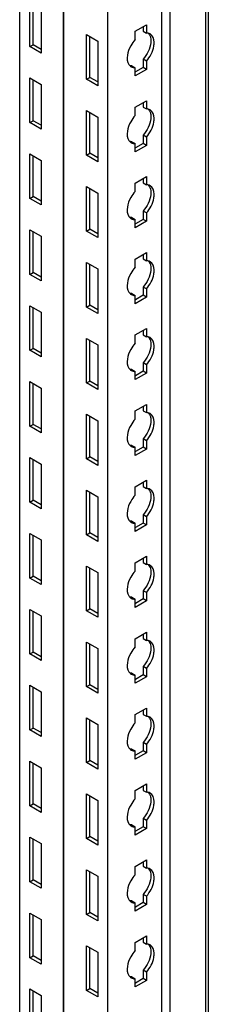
# Model space of a CAD drawing. Header units: millimetres. Extents: x 474 to 1323, y 193 to 2316.
# Tile 9 of 26: x 732 to 783, y 998 to 1263. Entities that reach past the tile are written whole.
import ezdxf

# ---------------------------------------------------------------- set-up
doc = ezdxf.new("R2010")
doc.units = ezdxf.units.MM
doc.header["$LTSCALE"] = 163.170487
doc.layers.get('0').update_dxf_attribs({"linetype": 'CONTINUOUS'})

msp = doc.modelspace()

# ---------------------------------------------------------------- linework, layer by layer
at = {"color": 7}
for p, q in [((732.18, 743.71), (732.18, 1957.04)), ((743.99, 736.9), (743.99, 1950.23)), ((744.03, 736.88), (744.03, 1950.21)), ((755.87, 730.04), (755.87, 1943.37)), ((770.37, 738.41), (770.37, 1935)), ((772.6, 738.06), (772.6, 1933.71)), ((782.21, 743.61), (782.21, 1928.16)), ((782.87, 1927.78), (782.87, 744.53)), ((734.91, 1255.44), (734.91, 1267.44)), ((735.79, 1255.95), (735.79, 1266.93)), ((737.95, 1265.68), (737.95, 1253.68)), ((763.19, 1259.56), (766.23, 1261.32)), ((765.35, 1260.81), (765.35, 1259.6)), ((766.23, 1261.32), (766.23, 1259.09)), ((750.11, 1246.66), (750.11, 1258.66)), ((750.11, 1258.66), (753.15, 1256.91)), ((750.99, 1247.17), (750.99, 1258.15)), ((763.19, 1257.34), (763.19, 1259.56)), ((765.35, 1259.6), (766.23, 1259.09)), ((734.91, 1255.44), (735.79, 1255.95)), ((737.95, 1253.68), (734.91, 1255.44)), ((737.95, 1254.7), (735.79, 1255.95)), ((753.15, 1256.91), (753.15, 1244.9)), ((762.31, 1250.29), (763.19, 1249.78)), ((763.19, 1247.56), (763.19, 1249.78)), ((765.35, 1249.82), (763.27, 1248.62)), ((765.35, 1252.05), (765.35, 1249.82)), ((766.23, 1251.54), (765.35, 1252.05)), ((766.23, 1249.31), (765.35, 1249.82)), ((766.23, 1251.54), (766.23, 1249.31)), ((734.91, 1235.02), (734.91, 1247.03)), ((734.91, 1247.03), (737.95, 1245.27)), ((750.11, 1246.66), (750.99, 1247.17)), ((753.15, 1245.93), (750.99, 1247.17)), ((766.23, 1249.31), (763.19, 1247.56)), ((735.79, 1235.53), (735.79, 1246.52)), ((737.95, 1245.27), (737.95, 1233.27)), ((753.15, 1244.9), (750.11, 1246.66)), ((763.19, 1239.15), (766.23, 1240.9)), ((763.19, 1236.92), (763.19, 1239.15)), ((765.35, 1240.39), (765.35, 1239.19)), ((765.35, 1239.19), (766.23, 1238.68)), ((766.23, 1240.9), (766.23, 1238.68)), ((750.11, 1226.25), (750.11, 1238.25)), ((750.11, 1238.25), (753.15, 1236.49)), ((750.99, 1226.76), (750.99, 1237.74)), ((753.15, 1236.49), (753.15, 1224.49)), ((734.91, 1235.02), (735.79, 1235.53)), ((737.95, 1233.27), (734.91, 1235.02)), ((737.95, 1234.29), (735.79, 1235.53)), ((765.35, 1231.64), (765.35, 1229.41)), ((766.23, 1231.13), (765.35, 1231.64)), ((766.23, 1231.13), (766.23, 1228.9)), ((762.31, 1229.88), (763.19, 1229.37)), ((763.19, 1227.15), (763.19, 1229.37)), ((766.23, 1228.9), (763.19, 1227.15)), ((765.35, 1229.41), (763.27, 1228.21)), ((766.23, 1228.9), (765.35, 1229.41)), ((734.91, 1214.61), (734.91, 1226.61)), ((734.91, 1226.61), (737.95, 1224.86)), ((735.79, 1215.12), (735.79, 1226.1)), ((750.11, 1226.25), (750.99, 1226.76)), ((753.15, 1224.49), (750.11, 1226.25)), ((753.15, 1225.51), (750.99, 1226.76)), ((737.95, 1224.86), (737.95, 1212.86)), ((763.19, 1218.74), (766.23, 1220.49)), ((766.23, 1220.49), (766.23, 1218.27)), ((750.11, 1205.83), (750.11, 1217.84)), ((750.11, 1217.84), (753.15, 1216.08)), ((763.19, 1216.51), (763.19, 1218.74)), ((765.35, 1219.98), (765.35, 1218.78)), ((765.35, 1218.78), (766.23, 1218.27)), ((734.91, 1214.61), (735.79, 1215.12)), ((737.95, 1213.88), (735.79, 1215.12)), ((750.99, 1206.35), (750.99, 1217.33)), ((753.15, 1216.08), (753.15, 1204.08)), ((737.95, 1212.86), (734.91, 1214.61)), ((765.35, 1211.22), (765.35, 1209)), ((766.23, 1210.71), (765.35, 1211.22)), ((766.23, 1210.71), (766.23, 1208.49)), ((762.31, 1209.47), (763.19, 1208.96)), ((763.19, 1206.73), (763.19, 1208.96)), ((766.23, 1208.49), (763.19, 1206.73)), ((765.35, 1209), (763.27, 1207.8)), ((766.23, 1208.49), (765.35, 1209)), ((734.91, 1194.2), (734.91, 1206.2)), ((734.91, 1206.2), (737.95, 1204.45)), ((735.79, 1194.71), (735.79, 1205.69)), ((750.11, 1205.83), (750.99, 1206.35)), ((753.15, 1204.08), (750.11, 1205.83)), ((753.15, 1205.1), (750.99, 1206.35)), ((737.95, 1204.45), (737.95, 1192.44)), ((763.19, 1198.32), (766.23, 1200.08)), ((765.35, 1199.57), (765.35, 1198.36)), ((766.23, 1200.08), (766.23, 1197.85)), ((750.11, 1185.42), (750.11, 1197.42)), ((750.11, 1197.42), (753.15, 1195.67)), ((750.99, 1185.93), (750.99, 1196.91)), ((763.19, 1196.1), (763.19, 1198.32)), ((765.35, 1198.36), (766.23, 1197.85)), ((734.91, 1194.2), (735.79, 1194.71)), ((737.95, 1192.44), (734.91, 1194.2)), ((737.95, 1193.46), (735.79, 1194.71)), ((753.15, 1195.67), (753.15, 1183.67)), ((762.31, 1189.06), (763.19, 1188.55)), ((765.35, 1190.81), (765.35, 1188.59)), ((766.23, 1190.3), (765.35, 1190.81)), ((766.23, 1190.3), (766.23, 1188.08)), ((763.19, 1186.32), (763.19, 1188.55)), ((766.23, 1188.08), (763.19, 1186.32)), ((765.35, 1188.59), (763.27, 1187.39)), ((766.23, 1188.08), (765.35, 1188.59)), ((734.91, 1173.79), (734.91, 1185.79)), ((734.91, 1185.79), (737.95, 1184.03)), ((735.79, 1174.3), (735.79, 1185.28)), ((737.95, 1184.03), (737.95, 1172.03)), ((750.11, 1185.42), (750.99, 1185.93)), ((753.15, 1183.67), (750.11, 1185.42)), ((753.15, 1184.69), (750.99, 1185.93)), ((763.19, 1177.91), (766.23, 1179.67)), ((765.35, 1179.16), (765.35, 1177.95)), ((766.23, 1179.67), (766.23, 1177.44)), ((750.11, 1165.01), (750.11, 1177.01)), ((750.11, 1177.01), (753.15, 1175.26)), ((750.99, 1165.52), (750.99, 1176.5)), ((763.19, 1175.69), (763.19, 1177.91)), ((765.35, 1177.95), (766.23, 1177.44)), ((734.91, 1173.79), (735.79, 1174.3)), ((737.95, 1172.03), (734.91, 1173.79)), ((737.95, 1173.05), (735.79, 1174.3)), ((753.15, 1175.26), (753.15, 1163.25)), ((765.35, 1170.4), (765.35, 1168.17)), ((766.23, 1169.89), (765.35, 1170.4)), ((762.31, 1168.64), (763.19, 1168.13)), ((763.19, 1165.91), (763.19, 1168.13)), ((766.23, 1167.66), (763.19, 1165.91)), ((765.35, 1168.17), (763.27, 1166.97)), ((766.23, 1167.66), (765.35, 1168.17)), ((766.23, 1169.89), (766.23, 1167.66)), ((734.91, 1153.37), (734.91, 1165.38)), ((734.91, 1165.38), (737.95, 1163.62)), ((735.79, 1153.88), (735.79, 1164.87)), ((750.11, 1165.01), (750.99, 1165.52)), ((753.15, 1163.25), (750.11, 1165.01)), ((753.15, 1164.27), (750.99, 1165.52)), ((737.95, 1163.62), (737.95, 1151.62)), ((763.19, 1157.5), (766.23, 1159.25)), ((763.19, 1155.27), (763.19, 1157.5)), ((765.35, 1158.74), (765.35, 1157.54)), ((765.35, 1157.54), (766.23, 1157.03)), ((766.23, 1159.25), (766.23, 1157.03)), ((750.11, 1144.6), (750.11, 1156.6)), ((750.11, 1156.6), (753.15, 1154.84)), ((750.99, 1145.11), (750.99, 1156.09)), ((753.15, 1154.84), (753.15, 1142.84)), ((734.91, 1153.37), (735.79, 1153.88)), ((737.95, 1151.62), (734.91, 1153.37)), ((737.95, 1152.64), (735.79, 1153.88)), ((766.23, 1149.48), (765.35, 1149.99)), ((765.35, 1149.99), (765.35, 1147.76)), ((766.23, 1149.48), (766.23, 1147.25)), ((762.31, 1148.23), (763.19, 1147.72)), ((763.19, 1145.5), (763.19, 1147.72)), ((766.23, 1147.25), (763.19, 1145.5)), ((765.35, 1147.76), (763.27, 1146.56)), ((766.23, 1147.25), (765.35, 1147.76)), ((734.91, 1132.96), (734.91, 1144.96)), ((734.91, 1144.96), (737.95, 1143.21)), ((735.79, 1133.47), (735.79, 1144.45)), ((750.11, 1144.6), (750.99, 1145.11)), ((753.15, 1142.84), (750.11, 1144.6)), ((753.15, 1143.86), (750.99, 1145.11)), ((737.95, 1143.21), (737.95, 1131.21)), ((763.19, 1137.09), (766.23, 1138.84)), ((766.23, 1138.84), (766.23, 1136.62)), ((750.11, 1124.18), (750.11, 1136.19)), ((750.11, 1136.19), (753.15, 1134.43)), ((763.19, 1134.86), (763.19, 1137.09)), ((765.35, 1138.33), (765.35, 1137.13)), ((765.35, 1137.13), (766.23, 1136.62)), ((734.91, 1132.96), (735.79, 1133.47)), ((737.95, 1132.23), (735.79, 1133.47)), ((750.99, 1124.69), (750.99, 1135.68)), ((753.15, 1134.43), (753.15, 1122.43)), ((737.95, 1131.21), (734.91, 1132.96)), ((762.31, 1127.82), (763.19, 1127.31)), ((766.23, 1129.06), (765.35, 1129.57)), ((765.35, 1129.57), (765.35, 1127.35)), ((766.23, 1129.06), (766.23, 1126.84)), ((763.19, 1125.08), (763.19, 1127.31)), ((766.23, 1126.84), (763.19, 1125.08)), ((765.35, 1127.35), (763.27, 1126.15)), ((766.23, 1126.84), (765.35, 1127.35)), ((734.91, 1112.55), (734.91, 1124.55)), ((734.91, 1124.55), (737.95, 1122.8)), ((735.79, 1113.06), (735.79, 1124.04)), ((737.95, 1122.8), (737.95, 1110.79)), ((750.11, 1124.18), (750.99, 1124.69)), ((753.15, 1122.43), (750.11, 1124.18)), ((753.15, 1123.45), (750.99, 1124.69)), ((763.19, 1116.67), (766.23, 1118.43)), ((765.35, 1117.92), (765.35, 1116.71)), ((766.23, 1118.43), (766.23, 1116.2)), ((750.11, 1103.77), (750.11, 1115.77)), ((750.11, 1115.77), (753.15, 1114.02)), ((750.99, 1104.28), (750.99, 1115.26)), ((763.19, 1114.45), (763.19, 1116.67)), ((765.35, 1116.71), (766.23, 1116.2)), ((734.91, 1112.55), (735.79, 1113.06)), ((737.95, 1110.79), (734.91, 1112.55)), ((737.95, 1111.81), (735.79, 1113.06)), ((753.15, 1114.02), (753.15, 1102.02)), ((762.31, 1107.41), (763.19, 1106.9)), ((763.19, 1104.67), (763.19, 1106.9)), ((765.35, 1106.94), (763.27, 1105.74)), ((766.23, 1108.65), (765.35, 1109.16)), ((765.35, 1109.16), (765.35, 1106.94)), ((766.23, 1106.43), (765.35, 1106.94)), ((766.23, 1108.65), (766.23, 1106.43)), ((734.91, 1092.14), (734.91, 1104.14)), ((734.91, 1104.14), (737.95, 1102.38)), ((750.11, 1103.77), (750.99, 1104.28)), ((753.15, 1103.04), (750.99, 1104.28)), ((766.23, 1106.43), (763.19, 1104.67)), ((735.79, 1092.65), (735.79, 1103.63)), ((737.95, 1102.38), (737.95, 1090.38)), ((753.15, 1102.02), (750.11, 1103.77)), ((763.19, 1096.26), (766.23, 1098.02)), ((763.19, 1094.03), (763.19, 1096.26)), ((765.35, 1097.51), (765.35, 1096.3)), ((765.35, 1096.3), (766.23, 1095.79)), ((766.23, 1098.02), (766.23, 1095.79)), ((750.11, 1083.36), (750.11, 1095.36)), ((750.11, 1095.36), (753.15, 1093.61)), ((750.99, 1083.87), (750.99, 1094.85)), ((753.15, 1093.61), (753.15, 1081.6)), ((734.91, 1092.14), (735.79, 1092.65)), ((737.95, 1090.38), (734.91, 1092.14)), ((737.95, 1091.4), (735.79, 1092.65)), ((766.23, 1088.24), (765.35, 1088.75)), ((765.35, 1088.75), (765.35, 1086.52)), ((766.23, 1088.24), (766.23, 1086.01)), ((762.31, 1086.99), (763.19, 1086.48)), ((763.19, 1084.26), (763.19, 1086.48)), ((766.23, 1086.01), (763.19, 1084.26)), ((765.35, 1086.52), (763.27, 1085.32)), ((766.23, 1086.01), (765.35, 1086.52)), ((734.91, 1083.73), (737.95, 1081.97)), ((734.91, 1071.72), (734.91, 1083.73)), ((735.79, 1072.23), (735.79, 1083.22)), ((750.11, 1083.36), (750.99, 1083.87)), ((753.15, 1081.6), (750.11, 1083.36)), ((753.15, 1082.62), (750.99, 1083.87)), ((737.95, 1081.97), (737.95, 1069.97)), ((763.19, 1075.85), (766.23, 1077.6)), ((766.23, 1077.6), (766.23, 1075.38)), ((750.11, 1074.95), (753.15, 1073.19)), ((750.11, 1062.95), (750.11, 1074.95)), ((763.19, 1073.62), (763.19, 1075.85)), ((765.35, 1077.09), (765.35, 1075.89)), ((765.35, 1075.89), (766.23, 1075.38)), ((734.91, 1071.72), (735.79, 1072.23)), ((737.95, 1070.99), (735.79, 1072.23)), ((750.99, 1063.46), (750.99, 1074.44)), ((753.15, 1073.19), (753.15, 1061.19)), ((737.95, 1069.97), (734.91, 1071.72)), ((766.23, 1067.83), (765.35, 1068.34)), ((765.35, 1068.34), (765.35, 1066.11)), ((766.23, 1067.83), (766.23, 1065.6)), ((762.31, 1066.58), (763.19, 1066.07)), ((763.19, 1063.85), (763.19, 1066.07)), ((766.23, 1065.6), (763.19, 1063.85)), ((765.35, 1066.11), (763.27, 1064.91)), ((766.23, 1065.6), (765.35, 1066.11)), ((734.91, 1063.31), (737.95, 1061.56)), ((734.91, 1051.31), (734.91, 1063.31)), ((735.79, 1051.82), (735.79, 1062.8)), ((750.11, 1062.95), (750.99, 1063.46)), ((753.15, 1061.19), (750.11, 1062.95)), ((753.15, 1062.21), (750.99, 1063.46)), ((737.95, 1061.56), (737.95, 1049.56)), ((763.19, 1055.44), (766.23, 1057.19)), ((765.35, 1056.68), (765.35, 1055.48)), ((766.23, 1057.19), (766.23, 1054.97)), ((750.11, 1054.54), (753.15, 1052.78)), ((750.11, 1042.53), (750.11, 1054.54)), ((750.99, 1043.04), (750.99, 1054.03)), ((763.19, 1053.21), (763.19, 1055.44)), ((765.35, 1055.48), (766.23, 1054.97)), ((734.91, 1051.31), (735.79, 1051.82)), ((737.95, 1049.56), (734.91, 1051.31)), ((737.95, 1050.58), (735.79, 1051.82)), ((753.15, 1052.78), (753.15, 1040.78)), ((762.31, 1046.17), (763.19, 1045.66)), ((765.35, 1045.7), (763.27, 1044.5)), ((766.23, 1047.41), (765.35, 1047.92)), ((765.35, 1047.92), (765.35, 1045.7)), ((766.23, 1045.19), (765.35, 1045.7)), ((766.23, 1047.41), (766.23, 1045.19)), ((750.11, 1042.53), (750.99, 1043.04)), ((753.15, 1041.8), (750.99, 1043.04)), ((763.19, 1043.43), (763.19, 1045.66)), ((766.23, 1045.19), (763.19, 1043.43)), ((734.91, 1042.9), (737.95, 1041.15)), ((734.91, 1030.9), (734.91, 1042.9)), ((735.79, 1031.41), (735.79, 1042.39)), ((737.95, 1041.15), (737.95, 1029.14)), ((753.15, 1040.78), (750.11, 1042.53)), ((763.19, 1035.02), (766.23, 1036.78)), ((765.35, 1036.27), (765.35, 1035.06)), ((766.23, 1036.78), (766.23, 1034.55)), ((750.11, 1034.12), (753.15, 1032.37)), ((750.11, 1022.12), (750.11, 1034.12)), ((750.99, 1022.63), (750.99, 1033.61)), ((763.19, 1032.8), (763.19, 1035.02)), ((765.35, 1035.06), (766.23, 1034.55)), ((734.91, 1030.9), (735.79, 1031.41)), ((737.95, 1029.14), (734.91, 1030.9)), ((737.95, 1030.16), (735.79, 1031.41)), ((753.15, 1032.37), (753.15, 1020.37)), ((766.23, 1027), (765.35, 1027.51)), ((765.35, 1027.51), (765.35, 1025.29)), ((762.31, 1025.76), (763.19, 1025.25)), ((763.19, 1023.02), (763.19, 1025.25)), ((766.23, 1024.78), (763.19, 1023.02)), ((765.35, 1025.29), (763.27, 1024.09)), ((766.23, 1024.78), (765.35, 1025.29)), ((766.23, 1027), (766.23, 1024.78)), ((734.91, 1022.49), (737.95, 1020.73)), ((734.91, 1010.49), (734.91, 1022.49)), ((735.79, 1011), (735.79, 1021.98)), ((750.11, 1022.12), (750.99, 1022.63)), ((753.15, 1020.37), (750.11, 1022.12)), ((753.15, 1021.39), (750.99, 1022.63)), ((737.95, 1020.73), (737.95, 1008.73)), ((763.19, 1014.61), (766.23, 1016.37)), ((763.19, 1012.38), (763.19, 1014.61)), ((765.35, 1015.86), (765.35, 1014.65)), ((765.35, 1014.65), (766.23, 1014.14)), ((766.23, 1016.37), (766.23, 1014.14)), ((750.11, 1013.71), (753.15, 1011.96)), ((750.11, 1001.71), (750.11, 1013.71)), ((750.99, 1002.22), (750.99, 1013.2)), ((753.15, 1011.96), (753.15, 999.95)), ((734.91, 1010.49), (735.79, 1011)), ((737.95, 1008.73), (734.91, 1010.49)), ((737.95, 1009.75), (735.79, 1011)), ((766.23, 1006.59), (765.35, 1007.1)), ((765.35, 1007.1), (765.35, 1004.87)), ((766.23, 1006.59), (766.23, 1004.36)), ((762.31, 1005.34), (763.19, 1004.83)), ((763.19, 1002.61), (763.19, 1004.83)), ((766.23, 1004.36), (763.19, 1002.61)), ((765.35, 1004.87), (763.27, 1003.67)), ((766.23, 1004.36), (765.35, 1004.87)), ((734.91, 1002.08), (737.95, 1000.32)), ((734.91, 990.07), (734.91, 1002.08)), ((735.79, 990.58), (735.79, 1001.57)), ((750.11, 1001.71), (750.99, 1002.22)), ((753.15, 999.95), (750.11, 1001.71)), ((753.15, 1000.97), (750.99, 1002.22)), ((737.95, 1000.32), (737.95, 988.32))]:
    msp.add_line(p, q, dxfattribs=at)
for centre in [(763.01, 1251.51), (763.01, 1231.09), (763.01, 1210.68), (763.01, 1190.27), (763.01, 1169.86), (763.01, 1149.44), (763.01, 1129.03), (763.01, 1108.62), (763.01, 1088.21), (763.01, 1067.79), (763.01, 1047.38), (763.01, 1026.97), (763.01, 1006.56)]:
    msp.add_arc(centre, 1.71, 226.6668, 240.1461, dxfattribs=at)
for points, knots in [([(767.34, 1257.91), (767.44, 1257.46), (767.48, 1255.33), (766.45, 1253.27), (765.35, 1252.05)], [0, 0, 0, 0, 0.217202, 1, 1, 1, 1]), ([(766.64, 1259.07), (766.58, 1259.08), (766.44, 1259.09), (766.3, 1259.09), (766.23, 1259.09)], [0, 0, 0, 0, 0.493256, 1, 1, 1, 1]), ([(768.23, 1255.54), (768.29, 1255.9), (768.42, 1257.05), (767.97, 1258.44), (767.26, 1258.85)], [0, 0, 0, 0, 0.308884, 1, 1, 1, 1]), ([(763.19, 1257.34), (762.74, 1256.83), (761.42, 1254.94), (760.63, 1252.06), (761.53, 1250.64)], [0, 0, 0, 0, 0.288497, 1, 1, 1, 1]), ([(761.53, 1250.64), (761.58, 1250.57), (761.67, 1250.43), (761.78, 1250.32), (761.84, 1250.26)], [0, 0, 0, 0, 0.507362, 1, 1, 1, 1]), ([(762.31, 1250.29), (762.24, 1250.29), (762.1, 1250.29), (761.96, 1250.31), (761.9, 1250.32)], [0, 0, 0, 0, 0.506746, 1, 1, 1, 1]), ([(762.7, 1249.82), (762.78, 1249.8), (762.94, 1249.78), (763.11, 1249.78), (763.19, 1249.78)], [0, 0, 0, 0, 0.492174, 1, 1, 1, 1]), ([(763.19, 1236.92), (762.74, 1236.42), (761.42, 1234.53), (760.63, 1231.64), (761.53, 1230.22)], [0, 0, 0, 0, 0.288497, 1, 1, 1, 1]), ([(767.34, 1237.5), (767.44, 1237.05), (767.48, 1234.92), (766.45, 1232.86), (765.35, 1231.64)], [0, 0, 0, 0, 0.217202, 1, 1, 1, 1]), ([(766.64, 1238.66), (766.58, 1238.67), (766.44, 1238.68), (766.3, 1238.68), (766.23, 1238.68)], [0, 0, 0, 0, 0.493256, 1, 1, 1, 1]), ([(768.23, 1235.12), (768.29, 1235.48), (768.42, 1236.64), (767.97, 1238.03), (767.26, 1238.44)], [0, 0, 0, 0, 0.308884, 1, 1, 1, 1]), ([(761.53, 1230.22), (761.58, 1230.15), (761.67, 1230.02), (761.78, 1229.9), (761.84, 1229.85)], [0, 0, 0, 0, 0.507362, 1, 1, 1, 1]), ([(762.31, 1229.88), (762.24, 1229.88), (762.1, 1229.88), (761.96, 1229.89), (761.9, 1229.9)], [0, 0, 0, 0, 0.506746, 1, 1, 1, 1]), ([(762.7, 1229.41), (762.78, 1229.39), (762.94, 1229.37), (763.11, 1229.37), (763.19, 1229.37)], [0, 0, 0, 0, 0.492174, 1, 1, 1, 1]), ([(766.64, 1218.24), (766.58, 1218.25), (766.44, 1218.27), (766.3, 1218.27), (766.23, 1218.27)], [0, 0, 0, 0, 0.493256, 1, 1, 1, 1]), ([(768.23, 1214.71), (768.29, 1215.07), (768.42, 1216.22), (767.97, 1217.62), (767.26, 1218.03)], [0, 0, 0, 0, 0.308884, 1, 1, 1, 1]), ([(763.19, 1216.51), (762.74, 1216), (761.42, 1214.12), (760.63, 1211.23), (761.53, 1209.81)], [0, 0, 0, 0, 0.288497, 1, 1, 1, 1]), ([(767.34, 1217.08), (767.44, 1216.64), (767.48, 1214.5), (766.45, 1212.45), (765.35, 1211.22)], [0, 0, 0, 0, 0.217202, 1, 1, 1, 1]), ([(761.53, 1209.81), (761.58, 1209.74), (761.67, 1209.61), (761.78, 1209.49), (761.84, 1209.44)], [0, 0, 0, 0, 0.507362, 1, 1, 1, 1]), ([(762.31, 1209.47), (762.24, 1209.47), (762.1, 1209.47), (761.96, 1209.48), (761.9, 1209.49)], [0, 0, 0, 0, 0.506746, 1, 1, 1, 1]), ([(762.7, 1209), (762.78, 1208.98), (762.94, 1208.96), (763.11, 1208.95), (763.19, 1208.96)], [0, 0, 0, 0, 0.492174, 1, 1, 1, 1]), ([(767.34, 1196.67), (767.44, 1196.22), (767.48, 1194.09), (766.45, 1192.04), (765.35, 1190.81)], [0, 0, 0, 0, 0.217202, 1, 1, 1, 1]), ([(766.64, 1197.83), (766.58, 1197.84), (766.44, 1197.86), (766.3, 1197.86), (766.23, 1197.85)], [0, 0, 0, 0, 0.493256, 1, 1, 1, 1]), ([(768.23, 1194.3), (768.29, 1194.66), (768.42, 1195.81), (767.97, 1197.21), (767.26, 1197.62)], [0, 0, 0, 0, 0.308884, 1, 1, 1, 1]), ([(763.19, 1196.1), (762.74, 1195.59), (761.42, 1193.71), (760.63, 1190.82), (761.53, 1189.4)], [0, 0, 0, 0, 0.288497, 1, 1, 1, 1]), ([(761.53, 1189.4), (761.58, 1189.33), (761.67, 1189.2), (761.78, 1189.08), (761.84, 1189.02)], [0, 0, 0, 0, 0.507362, 1, 1, 1, 1]), ([(762.31, 1189.06), (762.24, 1189.05), (762.1, 1189.05), (761.96, 1189.07), (761.9, 1189.08)], [0, 0, 0, 0, 0.506746, 1, 1, 1, 1]), ([(762.7, 1188.58), (762.78, 1188.57), (762.94, 1188.54), (763.11, 1188.54), (763.19, 1188.55)], [0, 0, 0, 0, 0.492174, 1, 1, 1, 1]), ([(763.19, 1175.69), (762.74, 1175.18), (761.42, 1173.29), (760.63, 1170.41), (761.53, 1168.99)], [0, 0, 0, 0, 0.288497, 1, 1, 1, 1]), ([(767.34, 1176.26), (767.44, 1175.81), (767.48, 1173.68), (766.45, 1171.62), (765.35, 1170.4)], [0, 0, 0, 0, 0.217202, 1, 1, 1, 1]), ([(766.64, 1177.42), (766.58, 1177.43), (766.44, 1177.44), (766.3, 1177.44), (766.23, 1177.44)], [0, 0, 0, 0, 0.493256, 1, 1, 1, 1]), ([(768.23, 1173.88), (768.29, 1174.25), (768.42, 1175.4), (767.97, 1176.79), (767.26, 1177.2)], [0, 0, 0, 0, 0.308884, 1, 1, 1, 1]), ([(761.53, 1168.99), (761.58, 1168.92), (761.67, 1168.78), (761.78, 1168.67), (761.84, 1168.61)], [0, 0, 0, 0, 0.507362, 1, 1, 1, 1]), ([(762.31, 1168.64), (762.24, 1168.64), (762.1, 1168.64), (761.96, 1168.66), (761.9, 1168.67)], [0, 0, 0, 0, 0.506746, 1, 1, 1, 1]), ([(762.7, 1168.17), (762.78, 1168.15), (762.94, 1168.13), (763.11, 1168.13), (763.19, 1168.13)], [0, 0, 0, 0, 0.492174, 1, 1, 1, 1]), ([(766.64, 1157.01), (766.58, 1157.02), (766.44, 1157.03), (766.3, 1157.03), (766.23, 1157.03)], [0, 0, 0, 0, 0.493256, 1, 1, 1, 1]), ([(763.19, 1155.27), (762.74, 1154.77), (761.42, 1152.88), (760.63, 1149.99), (761.53, 1148.57)], [0, 0, 0, 0, 0.288497, 1, 1, 1, 1]), ([(767.34, 1155.85), (767.44, 1155.4), (767.48, 1153.27), (766.45, 1151.21), (765.35, 1149.99)], [0, 0, 0, 0, 0.217202, 1, 1, 1, 1]), ([(768.23, 1153.47), (768.29, 1153.83), (768.42, 1154.98), (767.97, 1156.38), (767.26, 1156.79)], [0, 0, 0, 0, 0.308884, 1, 1, 1, 1]), ([(761.53, 1148.57), (761.58, 1148.5), (761.67, 1148.37), (761.78, 1148.25), (761.84, 1148.2)], [0, 0, 0, 0, 0.507362, 1, 1, 1, 1]), ([(762.31, 1148.23), (762.24, 1148.23), (762.1, 1148.23), (761.96, 1148.24), (761.9, 1148.25)], [0, 0, 0, 0, 0.506746, 1, 1, 1, 1]), ([(762.7, 1147.76), (762.78, 1147.74), (762.94, 1147.72), (763.11, 1147.72), (763.19, 1147.72)], [0, 0, 0, 0, 0.492174, 1, 1, 1, 1]), ([(766.64, 1136.59), (766.58, 1136.6), (766.44, 1136.62), (766.3, 1136.62), (766.23, 1136.62)], [0, 0, 0, 0, 0.493256, 1, 1, 1, 1]), ([(768.23, 1133.06), (768.29, 1133.42), (768.42, 1134.57), (767.97, 1135.97), (767.26, 1136.38)], [0, 0, 0, 0, 0.308884, 1, 1, 1, 1]), ([(763.19, 1134.86), (762.74, 1134.35), (761.42, 1132.47), (760.63, 1129.58), (761.53, 1128.16)], [0, 0, 0, 0, 0.288497, 1, 1, 1, 1]), ([(767.34, 1135.43), (767.44, 1134.99), (767.48, 1132.85), (766.45, 1130.8), (765.35, 1129.57)], [0, 0, 0, 0, 0.217202, 1, 1, 1, 1]), ([(761.53, 1128.16), (761.58, 1128.09), (761.67, 1127.96), (761.78, 1127.84), (761.84, 1127.79)], [0, 0, 0, 0, 0.507362, 1, 1, 1, 1]), ([(762.31, 1127.82), (762.24, 1127.82), (762.1, 1127.82), (761.96, 1127.83), (761.9, 1127.84)], [0, 0, 0, 0, 0.506746, 1, 1, 1, 1]), ([(762.7, 1127.35), (762.78, 1127.33), (762.94, 1127.31), (763.11, 1127.3), (763.19, 1127.31)], [0, 0, 0, 0, 0.492174, 1, 1, 1, 1]), ([(767.34, 1115.02), (767.44, 1114.57), (767.48, 1112.44), (766.45, 1110.39), (765.35, 1109.16)], [0, 0, 0, 0, 0.217202, 1, 1, 1, 1]), ([(766.64, 1116.18), (766.58, 1116.19), (766.44, 1116.2), (766.3, 1116.21), (766.23, 1116.2)], [0, 0, 0, 0, 0.493256, 1, 1, 1, 1]), ([(768.23, 1112.65), (768.29, 1113.01), (768.42, 1114.16), (767.97, 1115.56), (767.26, 1115.97)], [0, 0, 0, 0, 0.308884, 1, 1, 1, 1]), ([(763.19, 1114.45), (762.74, 1113.94), (761.42, 1112.06), (760.63, 1109.17), (761.53, 1107.75)], [0, 0, 0, 0, 0.288497, 1, 1, 1, 1]), ([(761.53, 1107.75), (761.58, 1107.68), (761.67, 1107.55), (761.78, 1107.43), (761.84, 1107.37)], [0, 0, 0, 0, 0.507362, 1, 1, 1, 1]), ([(762.31, 1107.41), (762.24, 1107.4), (762.1, 1107.4), (761.96, 1107.42), (761.9, 1107.43)], [0, 0, 0, 0, 0.506746, 1, 1, 1, 1]), ([(762.7, 1106.93), (762.78, 1106.92), (762.94, 1106.89), (763.11, 1106.89), (763.19, 1106.9)], [0, 0, 0, 0, 0.492174, 1, 1, 1, 1]), ([(763.19, 1094.03), (762.74, 1093.53), (761.42, 1091.64), (760.63, 1088.76), (761.53, 1087.34)], [0, 0, 0, 0, 0.288497, 1, 1, 1, 1]), ([(767.34, 1094.61), (767.44, 1094.16), (767.48, 1092.03), (766.45, 1089.97), (765.35, 1088.75)], [0, 0, 0, 0, 0.217202, 1, 1, 1, 1]), ([(766.64, 1095.77), (766.58, 1095.78), (766.44, 1095.79), (766.3, 1095.79), (766.23, 1095.79)], [0, 0, 0, 0, 0.493256, 1, 1, 1, 1]), ([(768.23, 1092.23), (768.29, 1092.6), (768.42, 1093.75), (767.97, 1095.14), (767.26, 1095.55)], [0, 0, 0, 0, 0.308884, 1, 1, 1, 1]), ([(761.53, 1087.34), (761.58, 1087.27), (761.67, 1087.13), (761.78, 1087.01), (761.84, 1086.96)], [0, 0, 0, 0, 0.507362, 1, 1, 1, 1]), ([(762.31, 1086.99), (762.24, 1086.99), (762.1, 1086.99), (761.96, 1087.01), (761.9, 1087.02)], [0, 0, 0, 0, 0.506746, 1, 1, 1, 1]), ([(762.7, 1086.52), (762.78, 1086.5), (762.94, 1086.48), (763.11, 1086.48), (763.19, 1086.48)], [0, 0, 0, 0, 0.492174, 1, 1, 1, 1]), ([(766.64, 1075.35), (766.58, 1075.37), (766.44, 1075.38), (766.3, 1075.38), (766.23, 1075.38)], [0, 0, 0, 0, 0.493256, 1, 1, 1, 1]), ([(768.23, 1071.82), (768.29, 1072.18), (768.42, 1073.33), (767.97, 1074.73), (767.26, 1075.14)], [0, 0, 0, 0, 0.308884, 1, 1, 1, 1]), ([(763.19, 1073.62), (762.74, 1073.11), (761.42, 1071.23), (760.63, 1068.34), (761.53, 1066.92)], [0, 0, 0, 0, 0.288497, 1, 1, 1, 1]), ([(767.34, 1074.19), (767.44, 1073.75), (767.48, 1071.61), (766.45, 1069.56), (765.35, 1068.34)], [0, 0, 0, 0, 0.217202, 1, 1, 1, 1]), ([(761.53, 1066.92), (761.58, 1066.85), (761.67, 1066.72), (761.78, 1066.6), (761.84, 1066.55)], [0, 0, 0, 0, 0.507362, 1, 1, 1, 1]), ([(762.31, 1066.58), (762.24, 1066.58), (762.1, 1066.58), (761.96, 1066.59), (761.9, 1066.6)], [0, 0, 0, 0, 0.506746, 1, 1, 1, 1]), ([(762.7, 1066.11), (762.78, 1066.09), (762.94, 1066.07), (763.11, 1066.07), (763.19, 1066.07)], [0, 0, 0, 0, 0.492174, 1, 1, 1, 1]), ([(767.34, 1053.78), (767.44, 1053.34), (767.48, 1051.2), (766.45, 1049.15), (765.35, 1047.92)], [0, 0, 0, 0, 0.217202, 1, 1, 1, 1]), ([(766.64, 1054.94), (766.58, 1054.95), (766.44, 1054.97), (766.3, 1054.97), (766.23, 1054.97)], [0, 0, 0, 0, 0.493256, 1, 1, 1, 1]), ([(768.23, 1051.41), (768.29, 1051.77), (768.42, 1052.92), (767.97, 1054.32), (767.26, 1054.73)], [0, 0, 0, 0, 0.308884, 1, 1, 1, 1]), ([(763.19, 1053.21), (762.74, 1052.7), (761.42, 1050.82), (760.63, 1047.93), (761.53, 1046.51)], [0, 0, 0, 0, 0.288497, 1, 1, 1, 1]), ([(761.53, 1046.51), (761.58, 1046.44), (761.67, 1046.31), (761.78, 1046.19), (761.84, 1046.14)], [0, 0, 0, 0, 0.507362, 1, 1, 1, 1]), ([(762.31, 1046.17), (762.24, 1046.17), (762.1, 1046.17), (761.96, 1046.18), (761.9, 1046.19)], [0, 0, 0, 0, 0.506746, 1, 1, 1, 1]), ([(762.7, 1045.69), (762.78, 1045.68), (762.94, 1045.66), (763.11, 1045.65), (763.19, 1045.66)], [0, 0, 0, 0, 0.492174, 1, 1, 1, 1]), ([(763.19, 1032.8), (762.74, 1032.29), (761.42, 1030.41), (760.63, 1027.52), (761.53, 1026.1)], [0, 0, 0, 0, 0.288497, 1, 1, 1, 1]), ([(767.34, 1033.37), (767.44, 1032.92), (767.48, 1030.79), (766.45, 1028.74), (765.35, 1027.51)], [0, 0, 0, 0, 0.217202, 1, 1, 1, 1]), ([(766.64, 1034.53), (766.58, 1034.54), (766.44, 1034.55), (766.3, 1034.56), (766.23, 1034.55)], [0, 0, 0, 0, 0.493256, 1, 1, 1, 1]), ([(768.23, 1031), (768.29, 1031.36), (768.42, 1032.51), (767.97, 1033.91), (767.26, 1034.31)], [0, 0, 0, 0, 0.308884, 1, 1, 1, 1]), ([(761.53, 1026.1), (761.58, 1026.03), (761.67, 1025.9), (761.78, 1025.78), (761.84, 1025.72)], [0, 0, 0, 0, 0.507362, 1, 1, 1, 1]), ([(762.31, 1025.76), (762.24, 1025.75), (762.1, 1025.75), (761.96, 1025.77), (761.9, 1025.78)], [0, 0, 0, 0, 0.506746, 1, 1, 1, 1]), ([(762.7, 1025.28), (762.78, 1025.27), (762.94, 1025.24), (763.11, 1025.24), (763.19, 1025.25)], [0, 0, 0, 0, 0.492174, 1, 1, 1, 1]), ([(766.64, 1014.12), (766.58, 1014.13), (766.44, 1014.14), (766.3, 1014.14), (766.23, 1014.14)], [0, 0, 0, 0, 0.493256, 1, 1, 1, 1]), ([(763.19, 1012.38), (762.74, 1011.88), (761.42, 1009.99), (760.63, 1007.11), (761.53, 1005.68)], [0, 0, 0, 0, 0.288497, 1, 1, 1, 1]), ([(767.34, 1012.96), (767.44, 1012.51), (767.48, 1010.38), (766.45, 1008.32), (765.35, 1007.1)], [0, 0, 0, 0, 0.217202, 1, 1, 1, 1]), ([(768.23, 1010.58), (768.29, 1010.95), (768.42, 1012.1), (767.97, 1013.49), (767.26, 1013.9)], [0, 0, 0, 0, 0.308884, 1, 1, 1, 1]), ([(761.53, 1005.68), (761.58, 1005.62), (761.67, 1005.48), (761.78, 1005.36), (761.84, 1005.31)], [0, 0, 0, 0, 0.507362, 1, 1, 1, 1]), ([(762.31, 1005.34), (762.24, 1005.34), (762.1, 1005.34), (761.96, 1005.36), (761.9, 1005.37)], [0, 0, 0, 0, 0.506746, 1, 1, 1, 1]), ([(762.7, 1004.87), (762.78, 1004.85), (762.94, 1004.83), (763.11, 1004.83), (763.19, 1004.83)], [0, 0, 0, 0, 0.492174, 1, 1, 1, 1])]:
    msp.add_open_spline(points, degree=3, knots=knots, dxfattribs=at)
for points in [[(767.26, 1258.85), (767.07, 1258.96), (766.86, 1259.03), (766.64, 1259.07)], [(766.7, 1259.12), (767.03, 1258.81), (767.24, 1258.36), (767.34, 1257.91)], [(766.23, 1251.54), (767.23, 1252.65), (767.97, 1254.07), (768.23, 1255.54)], [(762.16, 1250.02), (762.33, 1249.93), (762.51, 1249.86), (762.7, 1249.82)], [(767.26, 1238.44), (767.07, 1238.55), (766.86, 1238.62), (766.64, 1238.66)], [(766.7, 1238.71), (767.03, 1238.4), (767.24, 1237.94), (767.34, 1237.5)], [(766.23, 1231.13), (767.23, 1232.23), (767.97, 1233.66), (768.23, 1235.12)], [(762.16, 1229.61), (762.33, 1229.51), (762.51, 1229.45), (762.7, 1229.41)], [(767.26, 1218.03), (767.07, 1218.14), (766.86, 1218.21), (766.64, 1218.24)], [(766.7, 1218.3), (767.03, 1217.98), (767.24, 1217.53), (767.34, 1217.08)], [(766.23, 1210.71), (767.23, 1211.82), (767.97, 1213.24), (768.23, 1214.71)], [(762.16, 1209.2), (762.33, 1209.1), (762.51, 1209.03), (762.7, 1209)], [(767.26, 1197.62), (767.07, 1197.72), (766.86, 1197.8), (766.64, 1197.83)], [(766.7, 1197.89), (767.03, 1197.57), (767.24, 1197.12), (767.34, 1196.67)], [(766.23, 1190.3), (767.23, 1191.41), (767.97, 1192.83), (768.23, 1194.3)], [(762.16, 1188.78), (762.33, 1188.69), (762.51, 1188.62), (762.7, 1188.58)], [(767.26, 1177.2), (767.07, 1177.31), (766.86, 1177.38), (766.64, 1177.42)], [(766.7, 1177.47), (767.03, 1177.16), (767.24, 1176.71), (767.34, 1176.26)], [(766.23, 1169.89), (767.23, 1171), (767.97, 1172.42), (768.23, 1173.88)], [(762.16, 1168.37), (762.33, 1168.28), (762.51, 1168.21), (762.7, 1168.17)], [(767.26, 1156.79), (767.07, 1156.9), (766.86, 1156.97), (766.64, 1157.01)], [(766.7, 1157.06), (767.03, 1156.75), (767.24, 1156.29), (767.34, 1155.85)], [(766.23, 1149.48), (767.23, 1150.58), (767.97, 1152.01), (768.23, 1153.47)], [(762.16, 1147.96), (762.33, 1147.86), (762.51, 1147.8), (762.7, 1147.76)], [(767.26, 1136.38), (767.07, 1136.49), (766.86, 1136.56), (766.64, 1136.59)], [(766.7, 1136.65), (767.03, 1136.33), (767.24, 1135.88), (767.34, 1135.43)], [(766.23, 1129.06), (767.23, 1130.17), (767.97, 1131.59), (768.23, 1133.06)], [(762.16, 1127.55), (762.33, 1127.45), (762.51, 1127.38), (762.7, 1127.35)], [(767.26, 1115.97), (767.07, 1116.07), (766.86, 1116.15), (766.64, 1116.18)], [(766.7, 1116.24), (767.03, 1115.92), (767.24, 1115.47), (767.34, 1115.02)], [(766.23, 1108.65), (767.23, 1109.76), (767.97, 1111.18), (768.23, 1112.65)], [(762.16, 1107.13), (762.33, 1107.04), (762.51, 1106.97), (762.7, 1106.93)], [(767.26, 1095.55), (767.07, 1095.66), (766.86, 1095.73), (766.64, 1095.77)], [(766.7, 1095.82), (767.03, 1095.51), (767.24, 1095.05), (767.34, 1094.61)], [(766.23, 1088.24), (767.23, 1089.35), (767.97, 1090.77), (768.23, 1092.23)], [(762.16, 1086.72), (762.33, 1086.63), (762.51, 1086.56), (762.7, 1086.52)], [(767.26, 1075.14), (767.07, 1075.25), (766.86, 1075.32), (766.64, 1075.35)], [(766.7, 1075.41), (767.03, 1075.1), (767.24, 1074.64), (767.34, 1074.19)], [(766.23, 1067.83), (767.23, 1068.93), (767.97, 1070.36), (768.23, 1071.82)], [(762.16, 1066.31), (762.33, 1066.21), (762.51, 1066.15), (762.7, 1066.11)], [(767.26, 1054.73), (767.07, 1054.84), (766.86, 1054.91), (766.64, 1054.94)], [(766.7, 1055), (767.03, 1054.68), (767.24, 1054.23), (767.34, 1053.78)], [(766.23, 1047.41), (767.23, 1048.52), (767.97, 1049.94), (768.23, 1051.41)], [(762.16, 1045.9), (762.33, 1045.8), (762.51, 1045.73), (762.7, 1045.69)], [(767.26, 1034.31), (767.07, 1034.42), (766.86, 1034.5), (766.64, 1034.53)], [(766.7, 1034.59), (767.03, 1034.27), (767.24, 1033.82), (767.34, 1033.37)], [(766.23, 1027), (767.23, 1028.11), (767.97, 1029.53), (768.23, 1031)], [(762.16, 1025.48), (762.33, 1025.39), (762.51, 1025.32), (762.7, 1025.28)], [(767.26, 1013.9), (767.07, 1014.01), (766.86, 1014.08), (766.64, 1014.12)], [(766.7, 1014.17), (767.03, 1013.86), (767.24, 1013.4), (767.34, 1012.96)], [(766.23, 1006.59), (767.23, 1007.7), (767.97, 1009.12), (768.23, 1010.58)], [(762.16, 1005.07), (762.33, 1004.98), (762.51, 1004.91), (762.7, 1004.87)]]:
    msp.add_open_spline(points, degree=3, dxfattribs=at)

doc.saveas('drawing.dxf')
